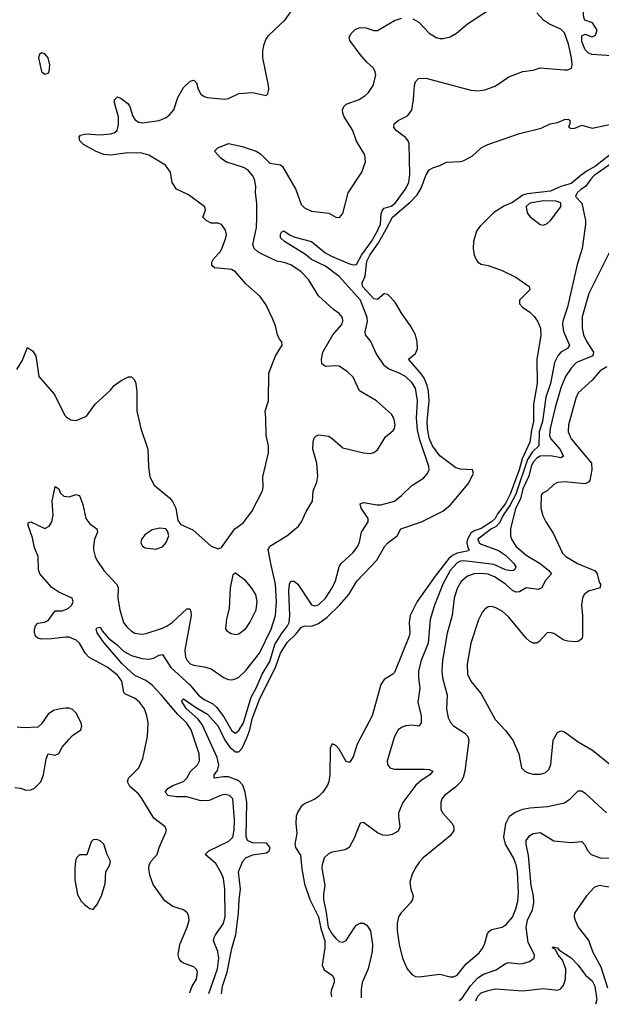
# Model space of a CAD drawing. Header units: inches. Extents: x 1954678 to 2060271, y 904822 to 1016299.
# Tile 95 of 256: x 2031265 to 2034623, y 905524 to 911211. Entities that reach past the tile are written whole.
import ezdxf

# ---------------------------------------------------------------- set-up
doc = ezdxf.new("R2010")
doc.units = ezdxf.units.IN
doc.header["$MEASUREMENT"] = 0
doc.layers.add('C0930', color=7, linetype='Continuous')
doc.layers.add('C0931', color=7, linetype='Continuous')

msp = doc.modelspace()

# ---------------------------------------------------------------- linework, layer by layer
at = {"layer": 'C0930', "color": 5}
for points, elevation in [([(2031248.9, 909190), (2031279.1, 909240.9), (2031310, 909318), (2031338.5, 909298.5), (2031358, 909270), (2031375.5, 909150), (2031466.7, 909046.7), (2031524.9, 908924.9), (2031534.4, 908914.4), (2031559.9, 908899.9), (2031590, 908896.4), (2031650, 908921.6), (2031700.5, 908990), (2031788.5, 909071.6), (2031810, 909097.3), (2031850, 909126), (2031892.5, 909147.5), (2031910, 909147.7), (2031927.7, 909130), (2031935.6, 909110), (2031941.4, 909061.4), (2031940.3, 908950), (2031963.6, 908850), (2032005.5, 908730), (2032009, 908629), (2032015.8, 908570), (2032041.5, 908521.5), (2032130, 908448.4), (2032148.1, 908428.1), (2032165.7, 908390), (2032178.8, 908318.8), (2032194.4, 908294.4), (2032264.3, 908264.3), (2032370, 908170.4), (2032410, 908154), (2032430, 908162.8), (2032508, 908270), (2032555, 908305), (2032605.1, 908370), (2032666.2, 908490), (2032670.8, 908510), (2032668.7, 908570), (2032701.5, 908710), (2032702, 908750), (2032688.4, 908810), (2032686.4, 908910), (2032681.4, 908950), (2032701.2, 909010), (2032703.1, 909170), (2032741.1, 909270), (2032780.9, 909330), (2032779.3, 909350), (2032764.8, 909364.7), (2032753.3, 909390), (2032742.2, 909442.2), (2032725.3, 909485.3), (2032685.2, 909565.2), (2032652.6, 909612.6), (2032570, 909684.2), (2032510, 909753.6), (2032488.2, 909768.2), (2032390, 909778.3), (2032373.6, 909790), (2032374.8, 909810), (2032383.9, 909830), (2032423.1, 909870), (2032432.1, 909887.9), (2032455.8, 909950), (2032458.4, 909970), (2032454.1, 909994.1), (2032449.8, 910000)], 480), ([(2032246.7, 905589.9), (2032246.7, 905593.3), (2032260.3, 905630), (2032285.3, 905670), (2032291.8, 905710), (2032285.2, 905725.2), (2032270, 905741.6), (2032210, 905762.4), (2032199.5, 905770), (2032186.6, 905786.6), (2032180.4, 905810), (2032188.6, 905870), (2032232.4, 905970), (2032243.6, 906010), (2032239.6, 906039.6), (2032232.1, 906052.1), (2032210, 906069.3), (2032150, 906089.5), (2032102, 906122), (2032036.4, 906216.4), (2032015.5, 906270), (2032010.9, 906309.1), (2032013.1, 906330), (2032023.5, 906350), (2032057.7, 906390), (2032070, 906430.7), (2032107.7, 906512.3), (2032111.6, 906530), (2032105.6, 906550), (2032038.9, 906598.9), (2031970, 906712.9), (2031950, 906739.3), (2031901.6, 906781.6), (2031886.9, 906810), (2031892.6, 906830), (2031952.4, 906890), (2031976.2, 906943.8), (2032002, 907070), (2032005.7, 907150), (2031999.7, 907190), (2031984.8, 907230), (2031956.4, 907270), (2031931.5, 907290), (2031876, 907316), (2031865.9, 907325.9), (2031854.5, 907390), (2031830, 907424.4), (2031770, 907471.7), (2031664, 907530), (2031644.8, 907550), (2031611, 907610), (2031590, 907627.1), (2031550, 907643.8), (2031530, 907644.8), (2031450, 907634), (2031390, 907632.8), (2031370, 907639.6), (2031357, 907650), (2031349.4, 907670), (2031349.4, 907690), (2031357, 907710), (2031370, 907724.9), (2031410, 907731.7), (2031430, 907741.7), (2031470, 907796.3), (2031510, 907797.1), (2031545.2, 907810), (2031565.2, 907830), (2031572.7, 907850), (2031568.7, 907870), (2031490, 907905.1), (2031450, 907931.5), (2031380.5, 908010), (2031373.4, 908033.4), (2031371.2, 908111.2), (2031350, 908161.2), (2031338.9, 908218.9), (2031314.5, 908290), (2031314.6, 908305.4), (2031330, 908310.3), (2031410, 908273), (2031434.9, 908285.1), (2031449.7, 908310.3), (2031458, 908350), (2031452, 908430), (2031470, 908514), (2031490, 908502), (2031498.8, 908478.8), (2031518.8, 908458.8), (2031550, 908455.5), (2031590, 908468), (2031610, 908462.8), (2031630, 908411.3), (2031646, 908330), (2031670, 908298.7), (2031710.4, 908270), (2031713.7, 908250), (2031697.7, 908210), (2031691.3, 908170), (2031691.4, 908148.6), (2031700.6, 908110), (2031709.6, 908089.6), (2031751, 908030), (2031824.4, 907950), (2031832.7, 907932.7), (2031831.1, 907870), (2031842.1, 907802.1), (2031864.6, 907730), (2031883.8, 907703.8), (2031910, 907679.5), (2031930, 907667.6), (2031970, 907661.5), (2031994.5, 907665.5), (2032090, 907696.5), (2032116.9, 907710), (2032145.3, 907730), (2032230, 907808.7), (2032248.1, 907808.1), (2032253.7, 907793.7), (2032254.2, 907770), (2032217.6, 907570), (2032221.8, 907530), (2032231.6, 907510), (2032250, 907490.3), (2032270, 907482.9), (2032330, 907474), (2032370, 907461.8), (2032445.5, 907410), (2032470, 907400.9), (2032490, 907398.9), (2032510, 907403.1), (2032530, 907414.3), (2032570, 907451.3), (2032650, 907551.3), (2032716.6, 907690), (2032742.8, 907770), (2032747.2, 907850), (2032741.4, 907950), (2032714.9, 908070), (2032700.3, 908150), (2032702.7, 908157.3), (2032709.9, 908170.1), (2032807.3, 908230), (2032874.3, 908285.7), (2032892.3, 908310), (2032919.5, 908370), (2032956.2, 908430), (2032959.6, 908490), (2032980.1, 908539.9), (2032985.6, 908574.4), (2032979.8, 908650), (2032957.7, 908730), (2032958.7, 908770), (2032965.1, 908794.9), (2032974, 908806), (2032990, 908812.7), (2033050, 908804.9), (2033070, 908792.2), (2033130, 908737.1), (2033250, 908708.4), (2033290, 908706), (2033310, 908710.7), (2033330, 908726.8), (2033378, 908802), (2033421.5, 908838.5), (2033429.2, 908850), (2033432.3, 908870), (2033424.5, 908910), (2033412.5, 908932.5), (2033325.1, 909010), (2033227.7, 909067.7), (2033190, 909145.2), (2033157.7, 909177.7), (2033109.7, 909209.7), (2033090, 909212.4), (2033030, 909206.9), (2033010, 909222.7), (2033007, 909250), (2033016.1, 909290), (2033073.5, 909390), (2033124, 909450), (2033130.8, 909470), (2033128, 909490), (2033110, 909513.6), (2033076.9, 909536.9), (2032990, 909615.1), (2032931.9, 909710), (2032890, 909754.2), (2032830, 909794.4), (2032791.7, 909808.3), (2032750, 909816.8), (2032671.8, 909851.8), (2032639.8, 909870), (2032618.8, 909890), (2032611.5, 909911.5), (2032630.8, 910000)], 460), ([(2032356.3, 905586.8), (2032407.2, 905730), (2032413.9, 905790), (2032408.3, 905828.3), (2032383.9, 905890), (2032387.1, 905910), (2032395.4, 905924.6), (2032441.2, 905990), (2032451.7, 906031.7), (2032449.9, 906190), (2032441.4, 906250), (2032430, 906279.1), (2032396.9, 906336.9), (2032335.4, 906390), (2032356.8, 906410), (2032473.4, 906466.6), (2032494.6, 906490), (2032502.5, 906530), (2032505, 906590), (2032494.6, 906710), (2032476.9, 906730), (2032450, 906736.2), (2032430, 906732.7), (2032359, 906701), (2032310, 906698.4), (2032230, 906722.2), (2032170, 906721.8), (2032130, 906727.3), (2032122.6, 906730), (2032105.4, 906750), (2032119.8, 906770), (2032150, 906787.3), (2032210, 906810.2), (2032230.8, 906830), (2032250.6, 906869.4), (2032292.3, 906907.7), (2032303.1, 906930), (2032300.6, 906970), (2032254.1, 907110), (2032227.3, 907150), (2032178.1, 907198.1), (2032084.5, 907310), (2032030, 907367.1), (2031993.6, 907393.6), (2031930, 907422.3), (2031857.2, 907490), (2031750, 907613.5), (2031712.8, 907670), (2031706, 907690), (2031710, 907699.1), (2031730, 907702.4), (2031740.6, 907680.6), (2031778.1, 907638.1), (2031830, 907598), (2031864.3, 907564.3), (2031910, 907538.7), (2031970, 907521.8), (2032010, 907517.5), (2032037.4, 907522.6), (2032070, 907541.4), (2032090, 907543.6), (2032136.9, 907470), (2032247.8, 907370), (2032297.1, 907310), (2032330, 907285.3), (2032379.5, 907259.5), (2032400.7, 907240.7), (2032443.6, 907183.6), (2032490, 907103.2), (2032510, 907090.2), (2032530, 907105.4), (2032556.2, 907150), (2032601.6, 907298.4), (2032630.8, 907350), (2032664.8, 907430), (2032710, 907503.1), (2032738.5, 907601.5), (2032776.1, 907663.9), (2032811.6, 907710), (2032820.7, 907730), (2032823.9, 907770), (2032818, 907910), (2032822.8, 907950), (2032830, 907968.7), (2032850, 907967.1), (2032870.2, 907950), (2032950, 907831.6), (2032970, 907825.2), (2032990, 907831.4), (2033030, 907870.2), (2033070, 907930.3), (2033088.4, 907970), (2033109.8, 908050), (2033120.4, 908070), (2033190, 908132.9), (2033217.8, 908170), (2033226.8, 908193.2), (2033238.2, 908250), (2033277.8, 908310), (2033276.2, 908330), (2033237.3, 908390), (2033230, 908414), (2033250, 908422.3), (2033328.3, 908408.3), (2033350, 908409.5), (2033429.1, 908430.9), (2033470, 908462.3), (2033530, 908519.5), (2033596.5, 908563.5), (2033619.2, 908590), (2033628.7, 908610), (2033628.1, 908630), (2033572.7, 908790), (2033562, 908842), (2033556.8, 908910), (2033561.8, 909010), (2033550, 909081.8), (2033530, 909115.3), (2033493.3, 909150), (2033456.8, 909170), (2033394.5, 909194.5), (2033371.1, 909211.1), (2033323.6, 909283.6), (2033292.1, 909352.1), (2033262.5, 909390), (2033260.3, 909410), (2033272.7, 909467.3), (2033271.9, 909490), (2033232.7, 909590), (2033110, 909726.6), (2033030, 909786.5), (2032950, 909826.3), (2032915.3, 909855.3), (2032794.3, 909930), (2032771.5, 909950), (2032770, 909971.3), (2032777, 909983), (2032790, 909990.5), (2032826, 909966), (2032854.1, 909954.1), (2032950, 909930.2), (2033026.9, 909866.9), (2033065.1, 909845.1), (2033170, 909800.3), (2033190, 909794.2), (2033210, 909796.8), (2033238.4, 909850), (2033296.4, 909930), (2033330, 909990.8), (2033334.2, 910000)], 440), ([(2032429.6, 905584.7), (2032435.4, 905630), (2032462.9, 905710), (2032490, 905846.4), (2032512.6, 905927.4), (2032528.4, 906050), (2032531.3, 906130), (2032539.2, 906190), (2032529.2, 906290), (2032553.5, 906350), (2032570.3, 906369.7), (2032610, 906386.6), (2032690, 906399.7), (2032705.4, 906410), (2032710.2, 906430), (2032690, 906454.9), (2032610, 906457.6), (2032580.5, 906470), (2032572.9, 906492.9), (2032576.6, 906690), (2032567, 906750), (2032553.9, 906790), (2032530, 906814.4), (2032470, 906837.4), (2032441.9, 906838.1), (2032388, 906830), (2032388, 906850), (2032406.3, 906873.7), (2032415.6, 906904.4), (2032404.8, 906950), (2032319.3, 907139.3), (2032292.7, 907172.7), (2032227.9, 907230), (2032202.5, 907270), (2032202, 907278), (2032210, 907288.2), (2032279.7, 907239.7), (2032350, 907199.6), (2032410, 907131), (2032450.3, 907050), (2032477.6, 907010), (2032510, 906981.4), (2032530, 906981.4), (2032550, 907003.8), (2032576.5, 907063.5), (2032593.9, 907110), (2032607.5, 907172.5), (2032651.6, 907290), (2032742.1, 907470), (2032770, 907552.8), (2032810, 907613.8), (2032858.8, 907661.2), (2032890, 907700.6), (2032910, 907709.4), (2032950, 907707.5), (2032990, 907723.6), (2033039.4, 907760.7), (2033111.3, 907828.7), (2033166, 907890), (2033211.1, 907968.9), (2033327.7, 908090), (2033374, 908170), (2033390.4, 908189.6), (2033444.4, 908230), (2033465.6, 908270), (2033585.6, 908310), (2033707.2, 908372.8), (2033751.7, 908408.3), (2033853.7, 908530), (2033885.1, 908590), (2033879, 908610), (2033810, 908613.8), (2033782.8, 908622.8), (2033690, 908692.5), (2033649.2, 908750), (2033630, 908793.5), (2033618.7, 908850), (2033617.5, 908890), (2033629.5, 909010), (2033625.6, 909065.6), (2033618.4, 909098.4), (2033600.3, 909140.3), (2033584.3, 909164.3), (2033509.6, 909250), (2033550, 909283.1), (2033561.7, 909310), (2033560.6, 909350), (2033549.9, 909390), (2033522.1, 909442.1), (2033473.5, 909510), (2033434.5, 909574.5), (2033404.6, 909610), (2033390, 909622.7), (2033370, 909626.8), (2033330, 909594.9), (2033310, 909598.8), (2033245, 909670), (2033243.2, 909690), (2033260.3, 909730), (2033270, 909815.4), (2033286.6, 909850), (2033337.6, 909922.4), (2033380, 910000)], 420), ([(2033909.8, 910000), (2033902.3, 909990), (2033884.4, 909930), (2033882.7, 909890), (2033888.8, 909850), (2033902.2, 909822.2), (2033910.3, 909810.3), (2033930, 909798.4), (2033970.4, 909790.4), (2034050, 909762), (2034130, 909724), (2034206, 909670), (2034210.8, 909650), (2034150.6, 909590), (2034150.6, 909570), (2034168, 909550), (2034210, 909522.3), (2034235.6, 909495.6), (2034255.3, 909470), (2034272.1, 909430), (2034273.7, 909386.3), (2034250.1, 909249.9), (2034253, 909110), (2034232.5, 908990), (2034232.2, 908890), (2034220, 908840), (2034210.3, 908770), (2034165.3, 908674.7), (2034148.1, 908610), (2034096.8, 908470), (2034070, 908417.2), (2034023.6, 908356.4), (2034010.4, 908329.6), (2033990, 908310.2), (2033930, 908272.4), (2033890, 908258.5), (2033870, 908244.7), (2033850, 908210), (2033846.7, 908190), (2033855.2, 908155.1), (2033860.2, 908150), (2033856.3, 908143.7), (2033790, 908130.6), (2033763.2, 908116.8), (2033741.9, 908098.1), (2033663.6, 907996.4), (2033560.1, 907850), (2033519.8, 907770), (2033513.7, 907730), (2033516.9, 907670), (2033513.2, 907650), (2033430, 907441.2), (2033418.8, 907430), (2033370, 907400.7), (2033349.2, 907370.8), (2033300.5, 907190), (2033213.9, 907026.1), (2033190, 906953.3), (2033173.9, 906926.1), (2033170, 906920.5), (2033150, 906926), (2033110, 906997), (2033090, 907019.5), (2033070, 907029.2), (2033056.7, 907003.3), (2033055.2, 906850), (2033050.2, 906810), (2033042.8, 906790), (2033015.4, 906750), (2032990, 906724.8), (2032970, 906709.2), (2032910, 906681.6), (2032890, 906666.2), (2032870, 906635.1), (2032861.4, 906610), (2032859.6, 906570), (2032864.6, 906510), (2032852.9, 906450), (2032857.2, 906430), (2032885.8, 906385.8), (2032893.2, 906306.8), (2032910, 906220.7), (2032939.5, 906130), (2032989.3, 906030), (2033003, 905963), (2033026.8, 905890), (2033027, 905850), (2033010.8, 905750), (2033022.5, 905722.5), (2033070.3, 905690), (2033080.9, 905670), (2033080.2, 905650), (2033064.6, 905610), (2033062, 905590), (2033065.2, 905566.9)], 420), ([(2034527.5, 910000), (2034511.9, 909890), (2034483.5, 909796.5), (2034427.5, 909550), (2034400.7, 909470), (2034398.4, 909450), (2034404, 909410), (2034438.7, 909330), (2034427.5, 909312.5), (2034390.1, 909289.9), (2034371.4, 909270), (2034353.5, 909230), (2034328.9, 909110), (2034303.5, 909030), (2034283.7, 908890), (2034264.4, 908830), (2034261.7, 908750), (2034225.8, 908714.2), (2034196.5, 908670), (2034129.3, 908470), (2034095.2, 908404.8), (2034056, 908350), (2034035, 908305), (2034016.6, 908283.3), (2033990, 908269.3), (2033910.8, 908210), (2033917, 908190), (2033930, 908181.8), (2034030, 908144.9), (2034070, 908117.4), (2034118.2, 908070), (2034128.8, 908050), (2034124.2, 908035.8), (2034111.7, 908028.3), (2034090, 908029.2), (2034070, 908033.3), (2034003.4, 908063.4), (2033830, 908084.9), (2033810, 908082.6), (2033790, 908073.4), (2033750, 908029.9), (2033708, 907950), (2033660.1, 907830), (2033634.3, 907745.7), (2033622.6, 907610), (2033583.6, 907510), (2033568.1, 907450), (2033566.8, 907410), (2033574.8, 907350), (2033563, 907270), (2033583.5, 907190), (2033582.6, 907150), (2033570.2, 907129.8), (2033530, 907136), (2033492.3, 907132.3), (2033470, 907123.5), (2033451, 907109), (2033429.2, 907070), (2033387, 906930), (2033388.5, 906910), (2033403, 906890), (2033430, 906882), (2033602, 906882), (2033630, 906879.5), (2033650.4, 906870), (2033633.1, 906850), (2033582.5, 906817.5), (2033551.7, 906790), (2033477.3, 906690), (2033452.9, 906630), (2033451.3, 906610), (2033460.3, 906550), (2033450, 906523.6), (2033415.1, 906505), (2033390, 906499.8), (2033361.3, 906501.3), (2033330, 906514.4), (2033250, 906573.5), (2033231.3, 906570), (2033197, 906483), (2033166.8, 906430), (2033143.7, 906416.3), (2033070, 906403.1), (2033047.2, 906392.8), (2033022.6, 906370), (2033011.8, 906330), (2033010.3, 906310), (2033027.7, 906210), (2033019, 906161), (2033018.5, 906130), (2033034.8, 906054.8), (2033046.6, 905970), (2033070, 905929.3), (2033090, 905903.6), (2033110, 905886.7), (2033130, 905882.4), (2033150, 905893.4), (2033199.7, 905970), (2033210, 905982), (2033230, 905993.4), (2033250, 905992), (2033270, 905980.4), (2033290, 905948), (2033301.6, 905870), (2033299.8, 905830), (2033277, 905730), (2033241.7, 905650), (2033236.1, 905610), (2033236, 905562.2)], 440), ([(2034691.4, 909910), (2034550.7, 909630), (2034513.6, 909493.7), (2034512.3, 909430), (2034520.4, 909390), (2034538.7, 909350), (2034578.1, 909290), (2034574, 909270), (2034480.6, 909230), (2034450, 909198.3), (2034416.3, 909150), (2034390, 909085.1), (2034356.4, 908970), (2034327.8, 908850), (2034323.4, 908810), (2034331, 908790), (2034383.1, 908730), (2034405.8, 908690), (2034390, 908679.9), (2034330, 908691.6), (2034270, 908689.4), (2034250, 908677.5), (2034230, 908655.4), (2034218.2, 908630), (2034205.3, 908574.7), (2034170, 908502.1), (2034156.8, 908443.2), (2034127.8, 908387.8), (2034099.1, 908270), (2034098.2, 908230), (2034104.8, 908210), (2034130, 908169.4), (2034190, 908119), (2034270, 908070.9), (2034320.2, 908030), (2034335.6, 908010), (2034299.2, 907970), (2034280.3, 907930), (2034260, 907920), (2034190, 907928.5), (2034150, 907906.9), (2034130, 907905.3), (2034110, 907913.4), (2034070, 907951.1), (2034010, 907991.4), (2033970, 908008.9), (2033927.4, 908012.6), (2033889.2, 908010.8), (2033850, 907996.1), (2033814.3, 907965.7), (2033790, 907925.4), (2033773.5, 907870), (2033761.6, 907770), (2033733.1, 907666.9), (2033705.4, 907510), (2033701.7, 907450), (2033707, 907410), (2033733.2, 907310), (2033729.3, 907230), (2033738.3, 907178.3), (2033752.1, 907152.1), (2033770, 907132.6), (2033834.9, 907090), (2033851.7, 907070), (2033859.1, 907050), (2033835, 906870), (2033825.8, 906834.2), (2033811.4, 906808.6), (2033782.1, 906777.9), (2033717.6, 906730), (2033702.6, 906710), (2033696, 906690), (2033696, 906650), (2033707.8, 906627.8), (2033760.3, 906570), (2033772, 906550), (2033772.4, 906527.6), (2033750, 906496.9), (2033595.5, 906370), (2033573, 906347), (2033549, 906311), (2033528.4, 906270), (2033518.4, 906230), (2033523.8, 906190), (2033537.1, 906150), (2033533, 906130), (2033521.6, 906110), (2033466.6, 906053.4), (2033452.9, 906030), (2033444, 905990), (2033444.9, 905950), (2033456.5, 905870), (2033476, 905790), (2033502, 905730), (2033530, 905695.8), (2033550, 905684.9), (2033570, 905682.4), (2033690, 905697.7), (2033750, 905683.2), (2033770, 905682.2), (2033790, 905692.4), (2033842.7, 905757.3), (2033917.7, 905822.3), (2033936, 905844), (2033949, 905870), (2033966.8, 905933.2), (2033974.8, 905945.2), (2033990, 905955.6), (2034050, 905969.1), (2034074.2, 905985.8), (2034110, 906027), (2034130, 906076.3), (2034140.9, 906119.1), (2034145.4, 906170), (2034140.2, 906290), (2034131.8, 906330), (2034116.7, 906370), (2034069.4, 906449.4), (2034061, 906490), (2034072, 906568), (2034093.3, 906610), (2034125.5, 906634.5), (2034170, 906651), (2034210, 906659.1), (2034312.6, 906667.4), (2034410, 906688.3), (2034443.5, 906710), (2034490, 906757.6), (2034510, 906756.5), (2034530, 906743.1), (2034653.2, 906630)], 460), ([(2034654.5, 909205.5), (2034617.2, 909182.8), (2034570, 909127.8), (2034490, 909056), (2034475.3, 909024.7), (2034433.7, 908870), (2034432, 908830), (2034449.4, 908790), (2034565.8, 908650), (2034567.9, 908610), (2034557.4, 908550), (2034550, 908539.2), (2034530, 908530.7), (2034410, 908540.9), (2034370, 908537.7), (2034350, 908526.3), (2034310, 908489.6), (2034283.9, 908476.1), (2034276.3, 908463.7), (2034274.3, 908390), (2034285.5, 908345.5), (2034302.6, 908310), (2034345.4, 908245.4), (2034399.2, 908130), (2034419.1, 908110), (2034484.9, 908070), (2034587.1, 908027.1), (2034599.6, 908010), (2034610, 907962.8), (2034619.1, 907950), (2034616, 907930), (2034550, 907909.7), (2034524.4, 907890), (2034513.7, 907870), (2034508.9, 907830), (2034514.3, 907770), (2034514.3, 907650), (2034510, 907634), (2034490, 907619.6), (2034470, 907616.9), (2034430, 907620.5), (2034407.3, 907627.3), (2034350, 907665.1), (2034328.3, 907671.7), (2034310, 907669.4), (2034262.9, 907617.1), (2034250, 907609.6), (2034230, 907609.7), (2034210, 907620.4), (2034190, 907638.7), (2034090, 907759.3), (2034050, 907794), (2034010, 907816), (2033990, 907821.1), (2033970, 907818.9), (2033950, 907805.6), (2033937, 907790), (2033914.5, 907745.5), (2033869.4, 907610.6), (2033847.9, 907487.9), (2033850, 907430.8), (2033870, 907390.5), (2033930, 907318), (2034010.2, 907170), (2034070, 907104.9), (2034111.4, 907050), (2034146.4, 906970), (2034163, 906890), (2034180.7, 906870), (2034201.1, 906861.1), (2034230, 906853.1), (2034270, 906852.9), (2034298.4, 906861.6), (2034320, 906880), (2034332.7, 906910), (2034345.1, 907050), (2034370, 907094.4), (2034390, 907103.8), (2034410, 907097.6), (2034490, 907039.6), (2034572.7, 906992.7), (2034693.9, 906893.9)], 480), ([(2031236.7, 906776.7), (2031270, 906773), (2031300.5, 906760.5), (2031330, 906763), (2031350, 906773), (2031387.3, 906810), (2031403.1, 906850), (2031417.7, 906942.3), (2031429.6, 906970.4), (2031470, 906963.8), (2031490, 906973.4), (2031510.9, 907009.1), (2031550, 907056.3), (2031570, 907076.3), (2031618, 907110), (2031622.9, 907130), (2031620.7, 907150), (2031590, 907206), (2031570, 907226.6), (2031550, 907233.6), (2031530, 907233.6), (2031490, 907229.6), (2031459.5, 907220.5), (2031430, 907199.3), (2031390, 907144), (2031370, 907124), (2031290, 907120.9), (2031250, 907125.6)], 480), ([(2033803.1, 905546.3), (2033819.7, 905560.3), (2033868.2, 905631.8), (2033910, 905676.6), (2033942.5, 905697.5), (2034016.9, 905723.1), (2034070, 905759.1), (2034090, 905765.5), (2034150, 905758.6), (2034170, 905760.7), (2034208.9, 905771.1), (2034236.3, 905790), (2034237.8, 905810), (2034200.8, 905880.8), (2034188.5, 905970), (2034197.6, 906010), (2034226.3, 906070), (2034234.3, 906110), (2034231.8, 906150), (2034219, 906210), (2034202.7, 906382.7), (2034189.2, 906450), (2034190, 906470.5), (2034210, 906498.9), (2034230, 906510.3), (2034270, 906516), (2034350, 906467.5), (2034450, 906458.2), (2034510, 906463.6), (2034527, 906447), (2034545, 906410), (2034565, 906390), (2034616.3, 906370), (2034711.3, 906368.7)], 440), ([(2034727.9, 906192.1), (2034610, 906211), (2034581.1, 906198.9), (2034537.4, 906150), (2034469.3, 906050), (2034467.1, 906030), (2034471.6, 906010), (2034489.5, 905970), (2034550.9, 905890.9), (2034573, 905830), (2034620.9, 905740.9), (2034658.5, 905618.5)], 440), ([(2033898.3, 905543.6), (2033899.9, 905550), (2033910, 905572.2), (2033930, 905590.1), (2033970, 905604.5), (2034013, 905613), (2034170, 905602), (2034290, 905614.7), (2034370, 905606), (2034390, 905613.4), (2034405.4, 905634.6), (2034417, 905670), (2034418, 905730), (2034399.8, 905779.8), (2034374.5, 905810), (2034359.6, 905839.6), (2034341.2, 905850), (2034344.1, 905855.9), (2034370, 905850.6), (2034378, 905838), (2034450, 905792.7), (2034490, 905750.4), (2034532.5, 905692.5), (2034570, 905659.6), (2034586.4, 905630), (2034597.6, 905550), (2034589.2, 905524.3)], 420)]:
    msp.add_lwpolyline(points, dxfattribs=dict(at, elevation=elevation))
at = {"layer": 'C0930', "color": 5, "elevation": 480}
for points in [[(2032073.3, 908273.3), (2032030, 908263.5), (2031990, 908237.6), (2031968.4, 908210), (2031963.8, 908190), (2031974, 908170), (2031990, 908161.3), (2032050, 908153.7), (2032090, 908166.4), (2032110, 908190.7), (2032125.1, 908230), (2032118.7, 908258.7), (2032109.5, 908269.5)], [(2032510, 908014), (2032496, 908004), (2032479.5, 907930), (2032474.9, 907810), (2032459, 907750), (2032453.2, 907693.2), (2032461.3, 907681.3), (2032485.8, 907665.8), (2032510, 907659.5), (2032530, 907663.7), (2032570, 907694.4), (2032593.3, 907730), (2032630, 907802), (2032636.8, 907850), (2032628.4, 907890), (2032604.2, 907930), (2032570, 907969.5)], [(2031710, 906475.8), (2031690, 906474), (2031678, 906462), (2031652.8, 906387.2), (2031610, 906386.6), (2031593.4, 906370), (2031586.4, 906350), (2031582.4, 906310), (2031583.4, 906243.4), (2031598.5, 906158.5), (2031620.5, 906120.5), (2031639.8, 906099.8), (2031670, 906078), (2031690, 906072), (2031710, 906098), (2031738, 906150), (2031758, 906222), (2031762.7, 906290), (2031784.5, 906330), (2031789.5, 906350), (2031769.8, 906389.8), (2031749.8, 906449.8), (2031730, 906467.8)]]:
    msp.add_lwpolyline(points, close=True, dxfattribs=at)
at = {"layer": 'C0931', "color": 5}
for points, elevation in [([(2034681.5, 911001.5), (2034570, 911009.8), (2034550, 911018), (2034530, 911035.6), (2034510, 911084), (2034510, 911118), (2034530, 911126), (2034570, 911111.3), (2034590, 911122), (2034599, 911150), (2034572.9, 911192.9), (2034528.7, 911208.7), (2034523.1, 911223.1), (2034517.2, 911290), (2034532.3, 911350), (2034550, 911386.8), (2034570, 911404), (2034670, 911438.8)], 420), ([(2033535.1, 911215.1), (2033570, 911195.5), (2033630, 911133), (2033670, 911106.7), (2033690, 911101.3), (2033710, 911102), (2033750, 911111.8), (2033787.8, 911132.2), (2033850, 911186), (2033990, 911277.1)], 460), ([(2032449.8, 910000), (2032430, 910027.8), (2032410, 910035.1), (2032370, 910036), (2032342, 910050), (2032322, 910070), (2032337.2, 910110), (2032333.2, 910130), (2032239.8, 910199.7), (2032170, 910231.6), (2032145.6, 910270), (2032135.1, 910330), (2032106.3, 910370), (2032010, 910428.4), (2031970, 910439.8), (2031890, 910441.3), (2031790, 910428.5), (2031750, 910432.7), (2031707.1, 910450), (2031633, 910490), (2031611.8, 910510), (2031607.5, 910532.5), (2031615.5, 910544.5), (2031648.2, 910551.8), (2031730, 910545.6), (2031789, 910551), (2031810, 910556.9), (2031827.8, 910570), (2031834.9, 910605.1), (2031835.3, 910650), (2031812.3, 910730), (2031813.2, 910746.8), (2031830, 910764.7), (2031850, 910756.3), (2031890, 910726.7), (2031900.8, 910710), (2031916.5, 910656.5), (2031930, 910634.4), (2031950, 910619.5), (2031974.6, 910614.6), (2032070, 910629.2), (2032110, 910646), (2032130, 910660.3), (2032154.8, 910690), (2032178.6, 910761.4), (2032210, 910818.4), (2032250, 910855.8), (2032270, 910860.5), (2032285.5, 910845.5), (2032295.6, 910810), (2032310, 910780.4), (2032330, 910767.2), (2032350, 910761.1), (2032450, 910752.2), (2032470, 910754.9), (2032530, 910784), (2032610, 910790.8), (2032688, 910772), (2032697.2, 910782.8), (2032702.7, 910810), (2032700.9, 910830), (2032669.6, 910990), (2032669.6, 911030), (2032676.2, 911070), (2032685.3, 911094.7), (2032701.5, 911118.6), (2032797, 911210), (2032830, 911256)], 480), ([(2032630.8, 910000), (2032632.4, 910007.6), (2032634.1, 910070), (2032634.1, 910150), (2032627.3, 910210), (2032629.3, 910250), (2032621.5, 910290), (2032610, 910310.9), (2032582.6, 910342.6), (2032556.4, 910356.4), (2032455.1, 910390), (2032425.6, 910410), (2032389.5, 910450.5), (2032408.7, 910470), (2032470, 910496), (2032550, 910478.5), (2032630, 910450.8), (2032655.2, 910435.2), (2032710, 910382.5), (2032770, 910372.8), (2032782.6, 910362.5), (2032858.7, 910230), (2032890, 910143.8), (2032910, 910123.1), (2032950, 910104.9), (2033050, 910092.4), (2033090, 910070.7), (2033112.3, 910067.7), (2033130, 910091.3), (2033162, 910210), (2033240.9, 910330), (2033262, 910390), (2033257.6, 910430), (2033209.8, 910509.8), (2033188.3, 910570), (2033138.7, 910650), (2033131, 910670), (2033129.7, 910690.3), (2033136.9, 910710), (2033150, 910722), (2033226, 910750), (2033258, 910770), (2033278, 910790), (2033305.6, 910830), (2033320.5, 910890), (2033317.6, 910910), (2033307.6, 910930), (2033270, 910964.7), (2033231.1, 911010), (2033172, 911090), (2033167.3, 911110), (2033179.5, 911130), (2033204.4, 911155.6), (2033230, 911165.7), (2033263.8, 911163.8), (2033310, 911148.7), (2033330, 911148.5), (2033430, 911206.7), (2033470, 911218.4)], 460), ([(2033334.2, 910000), (2033347.9, 910030), (2033352.6, 910090), (2033358.9, 910110), (2033370, 910121.1), (2033410, 910133.4), (2033432.3, 910150), (2033491.3, 910230), (2033511.9, 910270), (2033517.3, 910317.3), (2033513.5, 910493.5), (2033507.9, 910510), (2033492.3, 910530), (2033438.7, 910570), (2033426, 910590), (2033426.6, 910610), (2033450, 910627.8), (2033503.8, 910656.2), (2033530, 910688.4), (2033539.4, 910750), (2033544.1, 910830), (2033550, 910850.7), (2033568.5, 910871.5), (2033610, 910872.8), (2033870, 910804.4), (2033910, 910799.3), (2033950, 910804.9), (2034010, 910826.4), (2034090, 910880.4), (2034170, 910910.4), (2034230, 910919.3), (2034270, 910932.7), (2034410, 910921.3), (2034430, 910921.3), (2034451.6, 910930), (2034455.6, 910950), (2034450.6, 910989.4), (2034433.4, 911070), (2034410, 911135.4), (2034390, 911156.7), (2034324.9, 911184.9), (2034290, 911208.7), (2034250, 911249.8)], 440), ([(2033380, 910000), (2033418.3, 910070), (2033521.3, 910158.7), (2033560, 910200), (2033583.3, 910236.7), (2033610, 910310.6), (2033630, 910343), (2033650, 910355.5), (2033691.7, 910368.3), (2033730, 910386.8), (2033809.2, 910390.8), (2033824.7, 910395.3), (2033878, 910422), (2033929, 910470), (2033968.7, 910490), (2034150, 910554), (2034275.5, 910584.5), (2034328, 910610), (2034370, 910616), (2034410, 910634.8), (2034430, 910636), (2034442, 910630), (2034442, 910610), (2034434, 910590), (2034450, 910582), (2034470, 910584.7), (2034510, 910601), (2034570, 910584), (2034670, 910606)], 420), ([(2034690, 910443.8), (2034590, 910365.5), (2034541.7, 910338.3), (2034507.3, 910312.7), (2034450, 910264), (2034390, 910246.3), (2034330, 910220.9), (2034195.9, 910204.1), (2034170, 910196.2), (2034110, 910154.8), (2034064.3, 910135.7), (2034003, 910097), (2033922.8, 910017.2), (2033909.8, 910000)], 420), ([(2034710, 910399.4), (2034582.5, 910310), (2034562.6, 910290), (2034532.5, 910247.5), (2034505, 910230), (2034484.1, 910210), (2034473.7, 910190), (2034510.4, 910150), (2034531.8, 910050), (2034531.7, 910030), (2034527.5, 910000)], 440)]:
    msp.add_lwpolyline(points, dxfattribs=dict(at, elevation=elevation))
for points, elevation in [([(2031390, 911019.5), (2031379.1, 911010), (2031372.7, 910990), (2031390, 910911), (2031410, 910896.4), (2031430, 910902.4), (2031435.1, 910910), (2031439.2, 910950), (2031430, 910989.3), (2031410, 911013.6)], 520), ([(2034290, 910165.3), (2034210.4, 910150), (2034190, 910130.8), (2034196, 910096), (2034210, 910074), (2034270, 910028.2), (2034290, 910024.4), (2034310, 910032.7), (2034330, 910050.4), (2034389.6, 910130), (2034390, 910153.2), (2034362, 910162)], 440)]:
    msp.add_lwpolyline(points, close=True, dxfattribs=dict(at, elevation=elevation))

doc.saveas('drawing.dxf')
